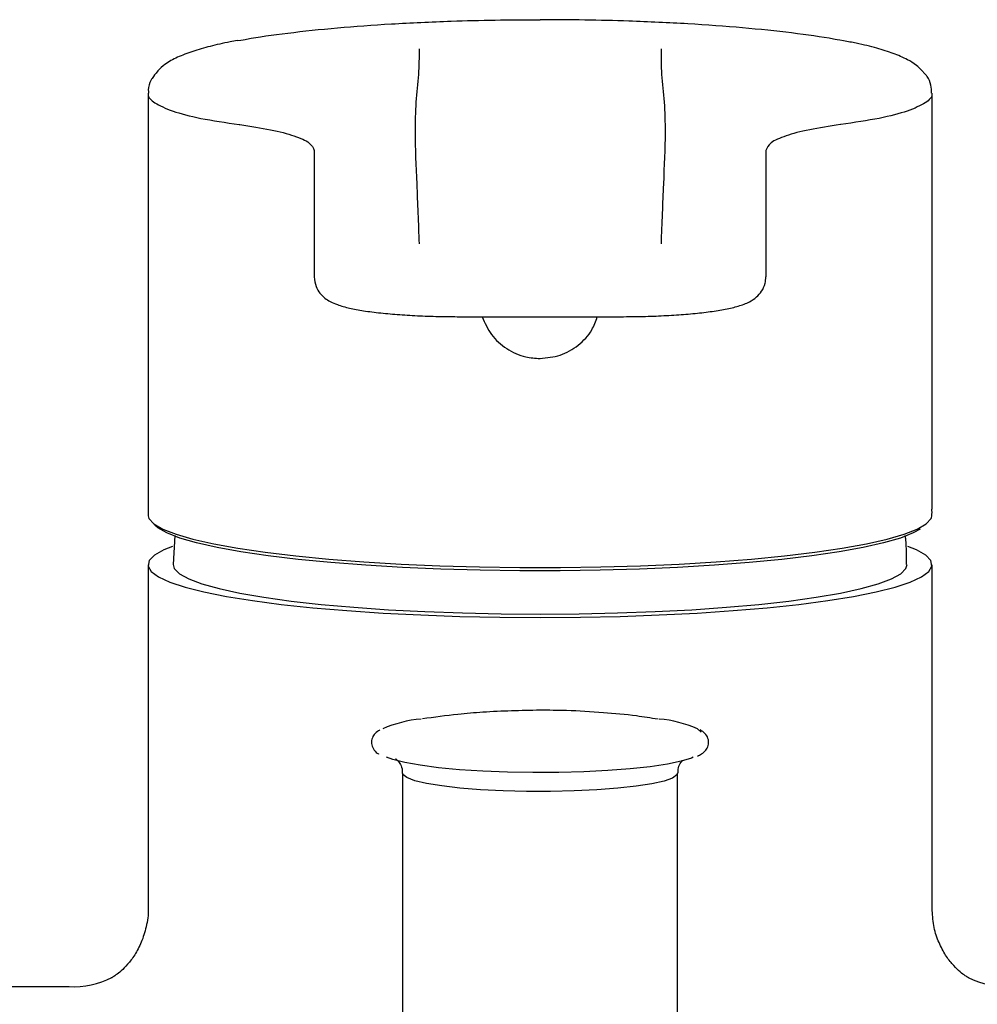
# Model space of a CAD drawing. Header units: millimetres. Extents: x 3901.272 to 3901.486, y 1891.719 to 1891.828.
# Tile 4 of 5: x 3901.347 to 3901.407, y 1891.767 to 1891.828. Entities that reach past the tile are written whole.
import ezdxf

# ---------------------------------------------------------------- set-up
doc = ezdxf.new("R2010")
doc.units = ezdxf.units.MM
doc.layers.add('SANINDUSA', color=3, linetype='Continuous')

msp = doc.modelspace()

# ---------------------------------------------------------------- linework, layer by layer
at = {"layer": 'SANINDUSA'}
for p, q in [((3901.355167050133, 1891.822995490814), (3901.355167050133, 1891.797179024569)), ((3901.403767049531, 1891.797205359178), (3901.403767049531, 1891.822995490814)), ((3901.360816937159, 1891.821050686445), (3901.360852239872, 1891.821046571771)), ((3901.398117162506, 1891.821050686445), (3901.398081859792, 1891.821046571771)), ((3901.3654670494, 1891.811788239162), (3901.3654670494, 1891.811602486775)), ((3901.393467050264, 1891.811788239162), (3901.393467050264, 1891.811602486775)), ((3901.374467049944, 1891.809136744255), (3901.384467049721, 1891.809136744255)), ((3901.3568331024, 1891.795569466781), (3901.356726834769, 1891.793777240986)), ((3901.355167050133, 1891.793761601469), (3901.355167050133, 1891.772457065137)), ((3901.403767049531, 1891.772457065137), (3901.403767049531, 1891.793761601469)), ((3901.389223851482, 1891.783588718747), (3901.389447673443, 1891.7833908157)), ((3901.370937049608, 1891.780848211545), (3901.370937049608, 1891.764666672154)), ((3901.387997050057, 1891.764666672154), (3901.387997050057, 1891.780848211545))]:
    msp.add_line(p, q, dxfattribs=at)
at = {"layer": 'SANINDUSA', "flags": 128}
for points in [[(3901.355225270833, 1891.796636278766), (3901.355528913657, 1891.796300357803), (3901.356089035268, 1891.795970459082), (3901.356899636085, 1891.795650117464), (3901.357952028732, 1891.795342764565), (3901.359234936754, 1891.795051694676), (3901.360734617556, 1891.794780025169), (3901.362435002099, 1891.79453066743), (3901.364317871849, 1891.794306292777), (3901.366363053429, 1891.794109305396), (3901.368548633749, 1891.793941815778), (3901.370851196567, 1891.793805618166), (3901.373246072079, 1891.793702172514), (3901.375707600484, 1891.793632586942), (3901.378209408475, 1891.793597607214), (3901.38072469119, 1891.793597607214), (3901.38322649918, 1891.793632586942), (3901.385688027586, 1891.793702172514), (3901.388082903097, 1891.793805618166), (3901.390385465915, 1891.793941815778), (3901.392571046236, 1891.794109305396), (3901.394616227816, 1891.794306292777), (3901.396499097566, 1891.79453066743), (3901.398199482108, 1891.794780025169), (3901.399699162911, 1891.795051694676), (3901.400982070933, 1891.795342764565), (3901.40203446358, 1891.795650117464), (3901.402845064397, 1891.795970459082), (3901.403405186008, 1891.796300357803), (3901.403708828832, 1891.796636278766)], [(3901.403031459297, 1891.795967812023), (3901.402604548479, 1891.795731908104), (3901.401802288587, 1891.79541486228), (3901.400760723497, 1891.795110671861), (3901.399491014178, 1891.794822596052), (3901.398006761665, 1891.794553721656), (3901.396323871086, 1891.794306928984), (3901.394460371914, 1891.79408486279), (3901.392436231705, 1891.793889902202), (3901.390273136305, 1891.793724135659), (3901.387994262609, 1891.793589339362), (3901.385624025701, 1891.793486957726), (3901.383187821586, 1891.793418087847), (3901.380711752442, 1891.79338346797), (3901.378222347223, 1891.79338346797), (3901.375746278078, 1891.793418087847), (3901.373310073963, 1891.793486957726), (3901.370939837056, 1891.793589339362), (3901.368660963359, 1891.793724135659), (3901.366497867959, 1891.793889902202), (3901.36447372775, 1891.79408486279), (3901.362610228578, 1891.794306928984), (3901.360927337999, 1891.794553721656), (3901.359443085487, 1891.794822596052), (3901.358173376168, 1891.795110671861), (3901.357131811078, 1891.79541486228), (3901.356329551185, 1891.795731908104), (3901.355775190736, 1891.796058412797), (3901.355595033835, 1891.796221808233)], [(3901.356679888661, 1891.794897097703), (3901.356135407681, 1891.794675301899), (3901.355560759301, 1891.794347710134), (3901.355239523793, 1891.794013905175), (3901.355175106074, 1891.79367742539), (3901.355368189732, 1891.793341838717), (3901.35581672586, 1891.793010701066), (3901.356515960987, 1891.792687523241), (3901.357458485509, 1891.792375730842), (3901.358634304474, 1891.792078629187), (3901.360030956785, 1891.791799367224), (3901.361633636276, 1891.791540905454), (3901.363425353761, 1891.791305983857), (3901.365387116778, 1891.791097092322), (3901.367498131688, 1891.790916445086), (3901.369736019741, 1891.790765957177), (3901.372077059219, 1891.790647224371), (3901.374496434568, 1891.790561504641), (3901.376968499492, 1891.790509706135), (3901.379467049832, 1891.790492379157)], [(3901.379467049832, 1891.790492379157), (3901.381965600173, 1891.790509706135), (3901.384437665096, 1891.790561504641), (3901.386857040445, 1891.790647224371), (3901.389198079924, 1891.790765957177), (3901.391435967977, 1891.790916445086), (3901.393546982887, 1891.791097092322), (3901.395508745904, 1891.791305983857), (3901.397300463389, 1891.791540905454), (3901.39890314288, 1891.791799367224), (3901.400299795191, 1891.792078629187), (3901.401475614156, 1891.792375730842), (3901.402418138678, 1891.792687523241), (3901.403117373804, 1891.793010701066), (3901.403565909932, 1891.793341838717), (3901.403758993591, 1891.79367742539), (3901.403694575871, 1891.794013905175), (3901.403373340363, 1891.794347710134), (3901.402798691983, 1891.794675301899), (3901.402270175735, 1891.794891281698)], [(3901.356717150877, 1891.793770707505), (3901.356789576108, 1891.793517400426), (3901.357110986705, 1891.793194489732), (3901.357685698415, 1891.792878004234), (3901.358507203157, 1891.792571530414), (3901.359566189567, 1891.792278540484), (3901.360850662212, 1891.792002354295), (3901.362346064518, 1891.791746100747), (3901.364035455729, 1891.79151268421), (3901.365899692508, 1891.791304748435), (3901.367917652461, 1891.791124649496), (3901.370066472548, 1891.790974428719), (3901.372321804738, 1891.790855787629), (3901.374658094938, 1891.790770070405), (3901.377048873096, 1891.790718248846), (3901.379467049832, 1891.790700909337)], [(3901.379467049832, 1891.790700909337), (3901.381885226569, 1891.790718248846), (3901.384276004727, 1891.790770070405), (3901.386612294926, 1891.790855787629), (3901.388867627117, 1891.790974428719), (3901.391016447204, 1891.791124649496), (3901.393034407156, 1891.791304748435), (3901.394898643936, 1891.79151268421), (3901.396588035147, 1891.791746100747), (3901.398083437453, 1891.792002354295), (3901.399367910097, 1891.792278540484), (3901.400426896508, 1891.792571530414), (3901.40124840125, 1891.792878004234), (3901.40182311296, 1891.793194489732), (3901.402144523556, 1891.793517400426), (3901.402216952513, 1891.793770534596)], [(3901.388951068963, 1891.781823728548), (3901.388845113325, 1891.78177900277), (3901.388214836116, 1891.781582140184), (3901.387357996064, 1891.781401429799), (3901.38629678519, 1891.781241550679), (3901.385058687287, 1891.78110664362), (3901.38367576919, 1891.781000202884), (3901.382183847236, 1891.780924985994), (3901.38062156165, 1891.780882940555), (3901.379029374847, 1891.780875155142), (3901.377448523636, 1891.780901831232), (3901.375919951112, 1891.780962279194), (3901.374483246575, 1891.781054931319), (3901.37317562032, 1891.781177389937), (3901.372030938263, 1891.781326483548), (3901.371078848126, 1891.781498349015), (3901.370344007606, 1891.781688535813), (3901.369942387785, 1891.781842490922)], [(3901.380119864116, 1891.779703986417), (3901.378633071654, 1891.779706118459), (3901.377171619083, 1891.779742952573), (3901.375779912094, 1891.779813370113), (3901.374500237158, 1891.779915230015), (3901.373371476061, 1891.780045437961), (3901.372427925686, 1891.780200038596), (3901.371698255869, 1891.780374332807), (3901.371204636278, 1891.780563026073), (3901.370962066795, 1891.780760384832), (3901.370937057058, 1891.780849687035)], [(3901.387997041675, 1891.780846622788), (3901.387956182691, 1891.780736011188), (3901.387682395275, 1891.780539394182), (3901.387158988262, 1891.780352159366), (3901.38640186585, 1891.780179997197), (3901.385434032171, 1891.780028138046), (3901.384284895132, 1891.779901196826), (3901.382989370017, 1891.779803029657), (3901.38158682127, 1891.779736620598), (3901.380119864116, 1891.779703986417)]]:
    msp.add_lwpolyline(points, dxfattribs=at)
at = {"layer": 'SANINDUSA'}
for centre, radius, start, end in [((3901.372826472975, 1891.776367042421), 0.00786542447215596, 95.38805250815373, 113.3353052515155), ((3901.386208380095, 1891.776754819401), 0.007469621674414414, 66.19043670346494, 85.03133734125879), ((3901.349583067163, 1892.188452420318), 0.4208462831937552, 267.1065794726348, 270.0950026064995), ((3901.350497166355, 1891.773112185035), 0.005509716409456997, 267.7502045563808, 296.1214169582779), ((3901.408436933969, 1891.773112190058), 0.005509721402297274, 243.8798089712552, 272.2497865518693)]:
    msp.add_arc(centre, radius, start, end, dxfattribs=at)
for points, knots in [([(3901.360696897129, 1891.826246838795), (3901.361027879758, 1891.826289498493), (3901.361819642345, 1891.826459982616), (3901.363817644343, 1891.826729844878), (3901.366815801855, 1891.827052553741), (3901.370251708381, 1891.827301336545), (3901.373571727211, 1891.827452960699), (3901.376682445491, 1891.827533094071), (3901.378534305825, 1891.827542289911), (3901.379467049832, 1891.827546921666)], [0, 0, 0, 0, 0.03158719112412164, 0.2071255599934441, 0.3877482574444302, 0.5632708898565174, 0.7438716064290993, 0.8709933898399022, 0.9999999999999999, 0.9999999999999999, 0.9999999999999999, 0.9999999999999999]), ([(3901.398282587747, 1891.826236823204), (3901.397937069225, 1891.826283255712), (3901.397121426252, 1891.826459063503), (3901.395101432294, 1891.826731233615), (3901.392088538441, 1891.82705547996), (3901.388663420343, 1891.827301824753), (3901.385338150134, 1891.827453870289), (3901.382244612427, 1891.827533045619), (3901.380392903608, 1891.827542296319), (3901.379467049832, 1891.827546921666)], [0, 0, 0, 0, 0.03532010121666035, 0.2127123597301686, 0.3901048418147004, 0.5674784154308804, 0.7448522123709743, 0.8724261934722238, 1, 1, 1, 1]), ([(3901.360696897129, 1891.826246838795), (3901.360550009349, 1891.826221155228), (3901.359924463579, 1891.826111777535), (3901.358993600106, 1891.825892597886), (3901.357893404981, 1891.825584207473), (3901.356977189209, 1891.825225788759), (3901.356289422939, 1891.824868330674), (3901.355915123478, 1891.82451774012), (3901.355771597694, 1891.824383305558)], [0, 0, 0, 0, 0.06019817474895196, 0.2563638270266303, 0.4575240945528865, 0.6679855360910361, 0.8726884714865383, 1, 1, 1, 1]), ([(3901.403136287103, 1891.824400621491), (3901.403024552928, 1891.824510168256), (3901.402743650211, 1891.824785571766), (3901.402177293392, 1891.825115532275), (3901.401397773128, 1891.825459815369), (3901.400345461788, 1891.825788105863), (3901.399318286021, 1891.826046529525), (3901.398546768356, 1891.826188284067), (3901.398282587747, 1891.826236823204)], [0, 0, 0, 0, 0.1014776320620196, 0.2551174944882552, 0.4650135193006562, 0.6698437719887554, 0.8869489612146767, 1, 1, 1, 1]), ([(3901.37196705, 1891.825735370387), (3901.371967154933, 1891.825214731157), (3901.371967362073, 1891.82418697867), (3901.371745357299, 1891.822450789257), (3901.371689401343, 1891.820259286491), (3901.371822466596, 1891.817456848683), (3901.371918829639, 1891.814925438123), (3901.37196705, 1891.813658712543)], [0, 0, 0, 0, 0.1692495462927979, 0.3341020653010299, 0.4998964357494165, 0.7497466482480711, 1, 1, 1, 1]), ([(3901.386967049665, 1891.825735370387), (3901.386966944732, 1891.825214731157), (3901.386966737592, 1891.82418697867), (3901.387188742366, 1891.822450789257), (3901.387244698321, 1891.820259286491), (3901.387111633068, 1891.817456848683), (3901.387015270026, 1891.814925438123), (3901.386967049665, 1891.813658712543)], [0, 0, 0, 0, 0.1692495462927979, 0.3341020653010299, 0.4998964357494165, 0.7497466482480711, 1, 1, 1, 1]), ([(3901.355771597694, 1891.824383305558), (3901.355448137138, 1891.823958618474), (3901.355294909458, 1891.82372904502), (3901.355161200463, 1891.823338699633), (3901.35519012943, 1891.823064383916), (3901.355196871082, 1891.823000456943)], [0, 0, 0, 0, 0.3062146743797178, 0.8383191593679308, 1, 1, 1, 1]), ([(3901.403739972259, 1891.823000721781), (3901.403733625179, 1891.823165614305), (3901.403719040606, 1891.823544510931), (3901.403560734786, 1891.823902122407), (3901.403446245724, 1891.824046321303), (3901.403136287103, 1891.824400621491)], [0, 0, 0, 0, 0.4163443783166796, 0.9566927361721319, 1, 1, 1, 1]), ([(3901.355190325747, 1891.822995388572), (3901.355183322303, 1891.822971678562), (3901.355123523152, 1891.822769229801), (3901.355514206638, 1891.822387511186), (3901.356593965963, 1891.821881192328), (3901.358337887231, 1891.821409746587), (3901.35998275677, 1891.821171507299), (3901.360816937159, 1891.821050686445)], [0, 0, 0, 0, 0.03165441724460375, 0.2702823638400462, 0.5158135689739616, 0.7544493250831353, 1, 1, 1, 1]), ([(3901.403743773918, 1891.822995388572), (3901.403750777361, 1891.822971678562), (3901.403810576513, 1891.822769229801), (3901.403419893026, 1891.822387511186), (3901.402340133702, 1891.821881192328), (3901.400596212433, 1891.821409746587), (3901.398951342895, 1891.821171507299), (3901.398117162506, 1891.821050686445)], [0, 0, 0, 0, 0.03165441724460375, 0.2702823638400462, 0.5158135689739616, 0.7544493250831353, 1, 1, 1, 1]), ([(3901.360852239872, 1891.821046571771), (3901.361519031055, 1891.820944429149), (3901.362871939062, 1891.820737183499), (3901.364302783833, 1891.820348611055), (3901.365281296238, 1891.819918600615), (3901.365404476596, 1891.819598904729), (3901.3654670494, 1891.819436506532)], [0, 0, 0, 0, 0.2395864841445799, 0.4861169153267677, 0.7389591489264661, 1, 1, 1, 1]), ([(3901.398081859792, 1891.821046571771), (3901.397415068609, 1891.820944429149), (3901.396062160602, 1891.820737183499), (3901.394631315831, 1891.820348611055), (3901.393652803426, 1891.819918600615), (3901.393529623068, 1891.819598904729), (3901.393467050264, 1891.819436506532)], [0, 0, 0, 0, 0.2395864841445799, 0.4861169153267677, 0.7389591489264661, 1, 1, 1, 1]), ([(3901.3654670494, 1891.819436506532), (3901.3654670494, 1891.817839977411), (3901.3654670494, 1891.815379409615), (3901.3654670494, 1891.812724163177), (3901.3654670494, 1891.811791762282)], [0, 0, 0, 0, 0.6488458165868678, 1, 1, 1, 1]), ([(3901.393467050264, 1891.819436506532), (3901.393467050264, 1891.817839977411), (3901.393467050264, 1891.815379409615), (3901.393467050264, 1891.812724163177), (3901.393467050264, 1891.811791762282)], [0, 0, 0, 0, 0.6488458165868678, 1, 1, 1, 1]), ([(3901.3654670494, 1891.811602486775), (3901.365490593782, 1891.811398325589), (3901.365534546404, 1891.811017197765), (3901.365818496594, 1891.810570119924), (3901.366139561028, 1891.810264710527), (3901.366502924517, 1891.810041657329), (3901.366980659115, 1891.809841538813), (3901.367624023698, 1891.809664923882), (3901.36851705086, 1891.809498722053), (3901.369560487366, 1891.809363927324), (3901.37074507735, 1891.809258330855), (3901.372010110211, 1891.809185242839), (3901.373263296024, 1891.809143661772), (3901.374090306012, 1891.80913890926), (3901.374467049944, 1891.809136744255)], [0, 0, 0, 0, 0.05519855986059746, 0.1030445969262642, 0.1508192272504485, 0.2047574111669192, 0.2752082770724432, 0.3855802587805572, 0.4904762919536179, 0.6008748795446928, 0.7066726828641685, 0.81061491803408, 0.9137257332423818, 1, 1, 1, 1]), ([(3901.384467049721, 1891.809136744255), (3901.384701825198, 1891.8091376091), (3901.385384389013, 1891.809140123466), (3901.386504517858, 1891.809168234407), (3901.387779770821, 1891.8092307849), (3901.388967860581, 1891.809323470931), (3901.390041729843, 1891.809445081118), (3901.390985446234, 1891.809596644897), (3901.391780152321, 1891.809784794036), (3901.392364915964, 1891.80999686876), (3901.392853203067, 1891.810300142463), (3901.393214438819, 1891.81069385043), (3901.393432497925, 1891.81114681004), (3901.393456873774, 1891.811468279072), (3901.393467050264, 1891.811602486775)], [0, 0, 0, 0, 0.05379301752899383, 0.1563926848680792, 0.2592564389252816, 0.3625817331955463, 0.4668315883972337, 0.5729355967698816, 0.6832672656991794, 0.7933518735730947, 0.8617847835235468, 0.9129085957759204, 0.9636408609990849, 1, 1, 1, 1]), ([(3901.375869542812, 1891.809136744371), (3901.376042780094, 1891.80875151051), (3901.376391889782, 1891.807975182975), (3901.377365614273, 1891.807107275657), (3901.378438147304, 1891.806617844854), (3901.379167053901, 1891.806566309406), (3901.379467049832, 1891.806545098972)], [0, 0, 0, 0, 0.2666658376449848, 0.5373879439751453, 0.8096028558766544, 1, 1, 1, 1]), ([(3901.379467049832, 1891.806545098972), (3901.379892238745, 1891.806586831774), (3901.380742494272, 1891.806670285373), (3901.381862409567, 1891.807327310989), (3901.382678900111, 1891.808173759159), (3901.382918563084, 1891.808857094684), (3901.383016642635, 1891.809136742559)], [0, 0, 0, 0, 0.2699291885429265, 0.5397807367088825, 0.8116601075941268, 1, 1, 1, 1]), ([(3901.355169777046, 1891.79717901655), (3901.355168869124, 1891.797153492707), (3901.355156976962, 1891.796819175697), (3901.355192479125, 1891.796724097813), (3901.355225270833, 1891.796636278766)], [0, 0, 0, 0, 0.07634622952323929, 0.9999999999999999, 0.9999999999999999, 0.9999999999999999, 0.9999999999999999]), ([(3901.403708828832, 1891.796636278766), (3901.403738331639, 1891.796712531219), (3901.403774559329, 1891.796806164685), (3901.403762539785, 1891.79714284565), (3901.403760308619, 1891.79720534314)], [0, 0, 0, 0, 0.8143717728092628, 1, 1, 1, 1]), ([(3901.402190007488, 1891.793773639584), (3901.402193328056, 1891.794285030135), (3901.402197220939, 1891.794884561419), (3901.402119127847, 1891.795477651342), (3901.402107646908, 1891.79556484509)], [0, 0, 0, 0, 0.852983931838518, 0.9999999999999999, 0.9999999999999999, 0.9999999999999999, 0.9999999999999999]), ([(3901.379467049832, 1891.784743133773), (3901.378283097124, 1891.784719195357), (3901.376582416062, 1891.784684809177), (3901.374151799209, 1891.784476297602), (3901.372908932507, 1891.78430323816), (3901.372177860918, 1891.784201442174)], [0, 0, 0, 0, 0.4854653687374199, 0.6973435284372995, 1, 1, 1, 1]), ([(3901.386778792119, 1891.784183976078), (3901.386334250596, 1891.784255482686), (3901.385210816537, 1891.784436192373), (3901.383316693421, 1891.784605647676), (3901.381323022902, 1891.784726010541), (3901.380013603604, 1891.78473809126), (3901.379467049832, 1891.784743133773)], [0, 0, 0, 0, 0.1839684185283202, 0.4649203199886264, 0.7766568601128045, 1, 1, 1, 1]), ([(3901.369537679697, 1891.783517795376), (3901.369508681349, 1891.783502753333), (3901.369377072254, 1891.783434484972), (3901.369203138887, 1891.783278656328), (3901.369017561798, 1891.782969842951), (3901.369002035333, 1891.782569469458), (3901.369196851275, 1891.782234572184), (3901.369345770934, 1891.78208269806), (3901.369459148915, 1891.782028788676), (3901.36946042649, 1891.78202818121)], [0, 0, 0, 0, 0.05920260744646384, 0.2686912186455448, 0.4327651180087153, 0.5980387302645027, 0.7801903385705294, 0.9975231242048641, 1, 1, 1, 1]), ([(3901.389232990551, 1891.781898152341), (3901.389318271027, 1891.781940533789), (3901.389507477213, 1891.782034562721), (3901.389731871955, 1891.782224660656), (3901.38991639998, 1891.782535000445), (3901.389931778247, 1891.782934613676), (3901.389738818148, 1891.783271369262), (3901.389562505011, 1891.783438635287), (3901.389417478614, 1891.783503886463), (3901.389386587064, 1891.783517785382)], [0, 0, 0, 0, 0.1470465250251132, 0.3262424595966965, 0.4665909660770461, 0.6079652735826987, 0.7637772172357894, 0.9496830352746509, 1, 1, 1, 1]), ([(3901.370514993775, 1891.781729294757), (3901.370519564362, 1891.781727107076), (3901.370528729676, 1891.781722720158), (3901.370656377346, 1891.781619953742), (3901.370818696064, 1891.781389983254), (3901.370943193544, 1891.781093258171), (3901.370921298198, 1891.780901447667), (3901.370914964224, 1891.780845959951)], [0, 0, 0, 0, 0.2210380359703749, 0.4432434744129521, 0.6613380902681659, 0.9020305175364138, 1, 1, 1, 1]), ([(3901.388019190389, 1891.78085129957), (3901.38801895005, 1891.780957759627), (3901.388018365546, 1891.781216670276), (3901.388184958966, 1891.781504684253), (3901.388266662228, 1891.781586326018), (3901.388296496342, 1891.781616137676)], [0, 0, 0, 0, 0.3071578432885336, 0.7470072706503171, 1, 1, 1, 1]), ([(3901.355163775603, 1891.772448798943), (3901.355164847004, 1891.772438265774), (3901.355203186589, 1891.772061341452), (3901.355068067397, 1891.771324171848), (3901.354778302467, 1891.770354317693), (3901.354352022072, 1891.769563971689), (3901.353900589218, 1891.768970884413), (3901.35348417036, 1891.76856078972), (3901.353156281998, 1891.768306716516), (3901.352931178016, 1891.768168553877), (3901.352902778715, 1891.768155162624), (3901.352887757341, 1891.768148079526)], [0, 0, 0, 0, 0.003985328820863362, 0.1426130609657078, 0.2735033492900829, 0.3974076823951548, 0.5153815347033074, 0.6297906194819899, 0.7451089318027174, 0.8651792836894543, 0.9999999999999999, 0.9999999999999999, 0.9999999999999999, 0.9999999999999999]), ([(3901.406046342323, 1891.768148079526), (3901.406031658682, 1891.768155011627), (3901.406003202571, 1891.768168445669), (3901.405773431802, 1891.768309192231), (3901.405430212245, 1891.768577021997), (3901.405000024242, 1891.769008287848), (3901.404539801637, 1891.769626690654), (3901.404129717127, 1891.770433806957), (3901.403825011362, 1891.771399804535), (3901.403792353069, 1891.772102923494), (3901.403775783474, 1891.772459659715)], [0, 0, 0, 0, 0.1329199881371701, 0.2575918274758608, 0.3760009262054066, 0.4933487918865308, 0.6130663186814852, 0.7378754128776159, 0.86700780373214, 1, 1, 1, 1])]:
    msp.add_open_spline(points, degree=3, knots=knots, dxfattribs=at)

doc.saveas('drawing.dxf')
